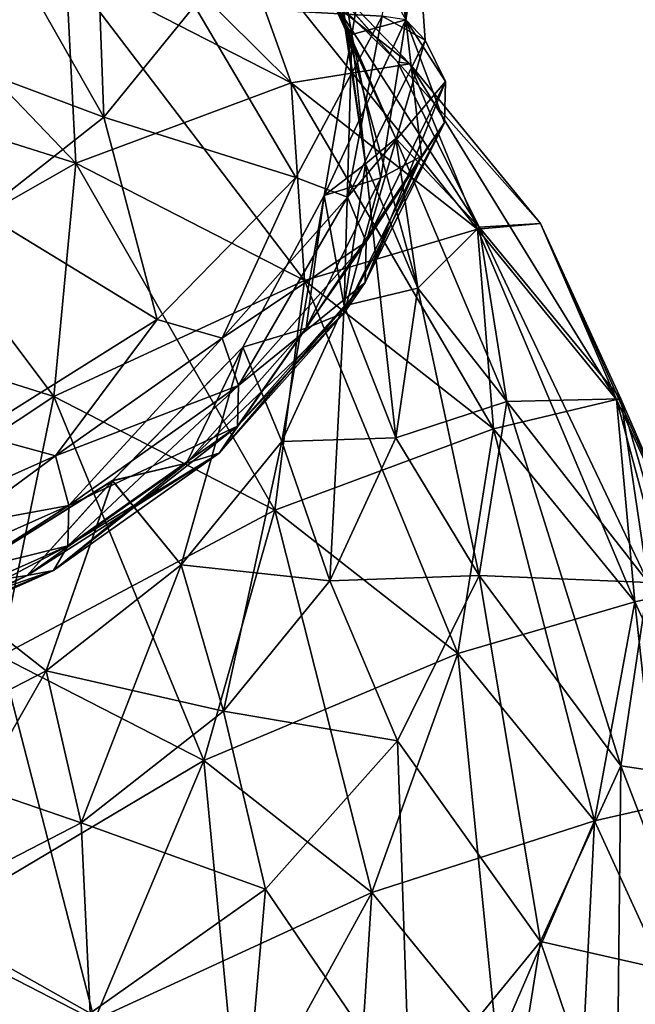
# Model space of a CAD drawing. Header units: millimetres. Extents: x -139 to 139, y -32 to 1264.
# Tile 94 of 256: x 128.55 to 131.45, y -20.49 to -15.84. Entities that reach past the tile are written whole.
import ezdxf

# ---------------------------------------------------------------- set-up
doc = ezdxf.new("R2010")
doc.units = ezdxf.units.MM
doc.header["$LTSCALE"] = 26.699852
for name, color, linetype in [('103', 7, 'CONTINUOUS'), ('104', 7, 'CONTINUOUS'), ('105', 7, 'CONTINUOUS'), ('106', 7, 'CONTINUOUS'), ('109', 7, 'CONTINUOUS'), ('110', 7, 'CONTINUOUS'), ('111', 7, 'CONTINUOUS'), ('67', 7, 'CONTINUOUS'), ('69', 7, 'CONTINUOUS'), ('70', 7, 'CONTINUOUS'), ('71', 7, 'CONTINUOUS'), ('72', 7, 'CONTINUOUS'), ('75', 7, 'CONTINUOUS'), ('76', 7, 'CONTINUOUS')]:
    doc.layers.add(name, color=color, linetype=linetype)

msp = doc.modelspace()

# ---------------------------------------------------------------- linework, layer by layer
at = {"layer": '103', "color": 7, "linetype": 'CONTINUOUS', "true_color": 0xa2afbf}
for points in [[(130.845, -17.6454, 17.6454), (131.3827, -19.3646, 17.6339), (130.7141, -18.4668, 16.8241), (130.845, -17.6454, 17.6454)], [(131.5113, -18.4992, 18.4992), (131.3827, -19.3646, 17.6339), (130.845, -17.6454, 17.6454), (131.5113, -18.4992, 18.4992)], [(130.7141, -18.4668, 16.8241), (131.0024, -20.1922, 16.8063), (130.3281, -19.2469, 16.0439), (130.7141, -18.4668, 16.8241)], [(131.3827, -19.3646, 17.6339), (131.0024, -20.1922, 16.8063), (130.7141, -18.4668, 16.8241), (131.3827, -19.3646, 17.6339)], [(131.5113, -18.4992, 18.4992), (131.7676, -20.3663, 18.5199), (131.3827, -19.3646, 17.6339), (131.5113, -18.4992, 18.4992)], [(130.3281, -19.2469, 16.0439), (130.3872, -20.9458, 16.0527), (129.7062, -19.9468, 15.3441), (130.3281, -19.2469, 16.0439)], [(131.0024, -20.1922, 16.8063), (130.3872, -20.9458, 16.0527), (130.3281, -19.2469, 16.0439), (131.0024, -20.1922, 16.8063)], [(131.3827, -19.3646, 17.6339), (131.3619, -21.2492, 17.637), (131.0024, -20.1922, 16.8063), (131.3827, -19.3646, 17.6339)], [(131.7676, -20.3663, 18.5199), (131.3619, -21.2492, 17.637), (131.3827, -19.3646, 17.6339), (131.7676, -20.3663, 18.5199)], [(129.7062, -19.9468, 15.3441), (129.5637, -21.5924, 15.4061), (128.8796, -20.5312, 14.7596), (129.7062, -19.9468, 15.3441)], [(130.3872, -20.9458, 16.0527), (129.5637, -21.5924, 15.4061), (129.7062, -19.9468, 15.3441), (130.3872, -20.9458, 16.0527)], [(131.0024, -20.1922, 16.8063), (130.7055, -22.0532, 16.833), (130.3872, -20.9458, 16.0527), (131.0024, -20.1922, 16.8063)], [(131.3619, -21.2492, 17.637), (130.7055, -22.0532, 16.833), (131.0024, -20.1922, 16.8063), (131.3619, -21.2492, 17.637)], [(131.7676, -20.3663, 18.5199), (131.4485, -22.2582, 18.5914), (131.3619, -21.2492, 17.637), (131.7676, -20.3663, 18.5199)], [(131.8603, -21.362, 19.4877), (131.4485, -22.2582, 18.5914), (131.7676, -20.3663, 18.5199), (131.8603, -21.362, 19.4877)]]:
    msp.add_3dface(points, dxfattribs=at)
at = {"layer": '104', "color": 7, "linetype": 'CONTINUOUS', "true_color": 0xa2afbf}
for points in [[(130.1136, -15.9147, 15.9147), (130.0778, -17.1939, 15.8554), (129.9832, -16.6741, 15.1553), (130.1136, -15.9147, 15.9147)], [(130.1773, -16.5247, 16.5247), (130.0778, -17.1939, 15.8554), (130.1136, -15.9147, 15.9147), (130.1773, -16.5247, 16.5247)], [(130.1773, -16.5247, 16.5247), (130.3204, -17.817, 16.4056), (130.0778, -17.1939, 15.8554), (130.1773, -16.5247, 16.5247)], [(130.4253, -17.1113, 17.1113), (130.3204, -17.817, 16.4056), (130.1773, -16.5247, 16.5247), (130.4253, -17.1113, 17.1113)], [(129.9832, -16.6741, 15.1553), (129.7837, -17.8339, 15.2154), (129.5996, -17.3895, 14.4399), (129.9832, -16.6741, 15.1553)], [(130.0778, -17.1939, 15.8554), (129.7837, -17.8339, 15.2154), (129.9832, -16.6741, 15.1553), (130.0778, -17.1939, 15.8554)], [(130.4253, -17.1113, 17.1113), (130.7141, -18.4668, 16.8241), (130.3204, -17.817, 16.4056), (130.4253, -17.1113, 17.1113)], [(130.845, -17.6454, 17.6454), (130.7141, -18.4668, 16.8241), (130.4253, -17.1113, 17.1113), (130.845, -17.6454, 17.6454)], [(130.0778, -17.1939, 15.8554), (130.0103, -18.4919, 15.7307), (129.7837, -17.8339, 15.2154), (130.0778, -17.1939, 15.8554)], [(130.3204, -17.817, 16.4056), (130.0103, -18.4919, 15.7307), (130.0778, -17.1939, 15.8554), (130.3204, -17.817, 16.4056)], [(129.5996, -17.3895, 14.4399), (129.3079, -18.4167, 14.6326), (128.985, -18.0192, 13.8102), (129.5996, -17.3895, 14.4399)], [(129.7837, -17.8339, 15.2154), (129.3079, -18.4167, 14.6326), (129.5996, -17.3895, 14.4399), (129.7837, -17.8339, 15.2154)], [(130.3204, -17.817, 16.4056), (130.7141, -18.4668, 16.8241), (130.0103, -18.4919, 15.7307), (130.3204, -17.817, 16.4056)], [(129.7837, -17.8339, 15.2154), (129.5085, -19.1064, 15.1162), (129.3079, -18.4167, 14.6326), (129.7837, -17.8339, 15.2154)], [(130.0103, -18.4919, 15.7307), (129.5085, -19.1064, 15.1162), (129.7837, -17.8339, 15.2154), (130.0103, -18.4919, 15.7307)], [(128.985, -18.0192, 13.8102), (128.6711, -18.9168, 14.1325), (128.175, -18.5266, 13.3027), (128.985, -18.0192, 13.8102)], [(129.3079, -18.4167, 14.6326), (128.6711, -18.9168, 14.1325), (128.985, -18.0192, 13.8102), (129.3079, -18.4167, 14.6326)], [(129.3079, -18.4167, 14.6326), (128.837, -19.6338, 14.5888), (128.6711, -18.9168, 14.1325), (129.3079, -18.4167, 14.6326)], [(129.5085, -19.1064, 15.1162), (128.837, -19.6338, 14.5888), (129.3079, -18.4167, 14.6326), (129.5085, -19.1064, 15.1162)], [(130.7141, -18.4668, 16.8241), (130.3281, -19.2469, 16.0439), (130.0103, -18.4919, 15.7307), (130.7141, -18.4668, 16.8241)], [(128.6711, -18.9168, 14.1325), (127.9011, -19.3124, 13.737), (128.175, -18.5266, 13.3027), (128.6711, -18.9168, 14.1325)], [(130.0103, -18.4919, 15.7307), (130.3281, -19.2469, 16.0439), (129.5085, -19.1064, 15.1162), (130.0103, -18.4919, 15.7307)], [(128.6711, -18.9168, 14.1325), (128.0251, -20.0509, 14.1717), (127.9011, -19.3124, 13.737), (128.6711, -18.9168, 14.1325)], [(128.837, -19.6338, 14.5888), (128.0251, -20.0509, 14.1717), (128.6711, -18.9168, 14.1325), (128.837, -19.6338, 14.5888)], [(129.5085, -19.1064, 15.1162), (129.7062, -19.9468, 15.3441), (128.837, -19.6338, 14.5888), (129.5085, -19.1064, 15.1162)], [(130.3281, -19.2469, 16.0439), (129.7062, -19.9468, 15.3441), (129.5085, -19.1064, 15.1162), (130.3281, -19.2469, 16.0439)], [(128.837, -19.6338, 14.5888), (128.8796, -20.5312, 14.7596), (128.0251, -20.0509, 14.1717), (128.837, -19.6338, 14.5888)], [(129.7062, -19.9468, 15.3441), (128.8796, -20.5312, 14.7596), (128.837, -19.6338, 14.5888), (129.7062, -19.9468, 15.3441)], [(128.8796, -20.5312, 14.7596), (127.8899, -20.971, 14.3199), (128.0251, -20.0509, 14.1717), (128.8796, -20.5312, 14.7596)]]:
    msp.add_3dface(points, dxfattribs=at)
at = {"layer": '105', "color": 7, "linetype": 'CONTINUOUS', "true_color": 0xa2afbf}
for points in [[(130.395, -15.0218, 15.0218), (130.4589, -15.9409, 14.3806), (130.2564, -15.829, 14.2146), (130.395, -15.0218, 15.0218)], [(130.3684, -15.8449, 15.8449), (130.4589, -15.9409, 14.3806), (130.395, -15.0218, 15.0218), (130.3684, -15.8449, 15.8449)], [(130.2564, -15.829, 14.2146), (130.0922, -16.682, 13.6396), (129.8486, -16.5892, 13.4543), (130.2564, -15.829, 14.2146)], [(130.4589, -15.9409, 14.3806), (130.0922, -16.682, 13.6396), (130.2564, -15.829, 14.2146), (130.4589, -15.9409, 14.3806)], [(130.1136, -15.9147, 15.9147), (129.9832, -16.6741, 15.1553), (130.3684, -15.8449, 15.8449), (130.1136, -15.9147, 15.9147)], [(129.9832, -16.6741, 15.1553), (130.2495, -16.5913, 15.0986), (130.3684, -15.8449, 15.8449), (129.9832, -16.6741, 15.1553)], [(130.4423, -16.4888, 14.9339), (130.3684, -15.8449, 15.8449), (130.2495, -16.5913, 15.0986), (130.4423, -16.4888, 14.9339)], [(130.4589, -15.9409, 14.3806), (130.3684, -15.8449, 15.8449), (130.5557, -16.1368, 14.5452), (130.4589, -15.9409, 14.3806)], [(130.5557, -16.1368, 14.5452), (130.3684, -15.8449, 15.8449), (130.5499, -16.3292, 14.7395), (130.5557, -16.1368, 14.5452)], [(130.5499, -16.3292, 14.7395), (130.3684, -15.8449, 15.8449), (130.4423, -16.4888, 14.9339), (130.5499, -16.3292, 14.7395)], [(130.0922, -16.682, 13.6396), (130.4589, -15.9409, 14.3806), (130.1817, -16.8927, 13.7894), (130.0922, -16.682, 13.6396)], [(130.1817, -16.8927, 13.7894), (130.4589, -15.9409, 14.3806), (130.5557, -16.1368, 14.5452), (130.1817, -16.8927, 13.7894)], [(130.1817, -16.8927, 13.7894), (130.5557, -16.1368, 14.5452), (130.1763, -17.0842, 13.9846), (130.1817, -16.8927, 13.7894)], [(130.1763, -17.0842, 13.9846), (130.5557, -16.1368, 14.5452), (130.5499, -16.3292, 14.7395), (130.1763, -17.0842, 13.9846)], [(130.1763, -17.0842, 13.9846), (130.5499, -16.3292, 14.7395), (130.0769, -17.2273, 14.1954), (130.1763, -17.0842, 13.9846)], [(130.0769, -17.2273, 14.1954), (130.5499, -16.3292, 14.7395), (130.4423, -16.4888, 14.9339), (130.0769, -17.2273, 14.1954)], [(130.0769, -17.2273, 14.1954), (130.4423, -16.4888, 14.9339), (129.8987, -17.3002, 14.3896), (130.0769, -17.2273, 14.1954)], [(129.8987, -17.3002, 14.3896), (130.4423, -16.4888, 14.9339), (130.2495, -16.5913, 15.0986), (129.8987, -17.3002, 14.3896)], [(129.8486, -16.5892, 13.4543), (129.5015, -17.3467, 12.9748), (129.1954, -17.2584, 12.7851), (129.8486, -16.5892, 13.4543)], [(130.0922, -16.682, 13.6396), (129.5015, -17.3467, 12.9748), (129.8486, -16.5892, 13.4543), (130.0922, -16.682, 13.6396)], [(129.9832, -16.6741, 15.1553), (129.8987, -17.3002, 14.3896), (130.2495, -16.5913, 15.0986), (129.9832, -16.6741, 15.1553)], [(129.5015, -17.3467, 12.9748), (130.0922, -16.682, 13.6396), (129.5791, -17.5707, 13.1113), (129.5015, -17.3467, 12.9748)], [(129.5791, -17.5707, 13.1113), (130.0922, -16.682, 13.6396), (130.1817, -16.8927, 13.7894), (129.5791, -17.5707, 13.1113)], [(129.9832, -16.6741, 15.1553), (129.5996, -17.3895, 14.4399), (129.8987, -17.3002, 14.3896), (129.9832, -16.6741, 15.1553)], [(129.5791, -17.5707, 13.1113), (130.1817, -16.8927, 13.7894), (129.5744, -17.7615, 13.3073), (129.5791, -17.5707, 13.1113)], [(129.5744, -17.7615, 13.3073), (130.1817, -16.8927, 13.7894), (130.1763, -17.0842, 13.9846), (129.5744, -17.7615, 13.3073)], [(129.5744, -17.7615, 13.3073), (130.1763, -17.0842, 13.9846), (129.4882, -17.8898, 13.5329), (129.5744, -17.7615, 13.3073)], [(129.4882, -17.8898, 13.5329), (130.1763, -17.0842, 13.9846), (130.0769, -17.2273, 14.1954), (129.4882, -17.8898, 13.5329)], [(129.4882, -17.8898, 13.5329), (130.0769, -17.2273, 14.1954), (129.3335, -17.9362, 13.7537), (129.4882, -17.8898, 13.5329)], [(129.3335, -17.9362, 13.7537), (130.0769, -17.2273, 14.1954), (129.8987, -17.3002, 14.3896), (129.3335, -17.9362, 13.7537)], [(129.1954, -17.2584, 12.7851), (128.7164, -17.9019, 12.4197), (128.3347, -17.7976, 12.2459), (129.1954, -17.2584, 12.7851)], [(129.5015, -17.3467, 12.9748), (128.7164, -17.9019, 12.4197), (129.1954, -17.2584, 12.7851), (129.5015, -17.3467, 12.9748)], [(129.5996, -17.3895, 14.4399), (129.3335, -17.9362, 13.7537), (129.8987, -17.3002, 14.3896), (129.5996, -17.3895, 14.4399)], [(128.7164, -17.9019, 12.4197), (129.5015, -17.3467, 12.9748), (128.7783, -18.137, 12.545), (128.7164, -17.9019, 12.4197)], [(128.7783, -18.137, 12.545), (129.5015, -17.3467, 12.9748), (129.5791, -17.5707, 13.1113), (128.7783, -18.137, 12.545)], [(129.5996, -17.3895, 14.4399), (128.985, -18.0192, 13.8102), (129.3335, -17.9362, 13.7537), (129.5996, -17.3895, 14.4399)], [(128.7783, -18.137, 12.545), (129.5791, -17.5707, 13.1113), (128.7746, -18.327, 12.7417), (128.7783, -18.137, 12.545)], [(128.7746, -18.327, 12.7417), (129.5791, -17.5707, 13.1113), (129.5744, -17.7615, 13.3073), (128.7746, -18.327, 12.7417)], [(128.7746, -18.327, 12.7417), (129.5744, -17.7615, 13.3073), (128.7058, -18.443, 12.9797), (128.7746, -18.327, 12.7417)], [(128.7058, -18.443, 12.9797), (129.5744, -17.7615, 13.3073), (129.4882, -17.8898, 13.5329), (128.7058, -18.443, 12.9797)], [(128.7164, -17.9019, 12.4197), (127.7763, -18.3196, 12.002), (128.3347, -17.7976, 12.2459), (128.7164, -17.9019, 12.4197)], [(127.7763, -18.3196, 12.002), (128.7164, -17.9019, 12.4197), (127.8194, -18.5631, 12.119), (127.7763, -18.3196, 12.002)], [(127.8194, -18.5631, 12.119), (128.7164, -17.9019, 12.4197), (128.7783, -18.137, 12.545), (127.8194, -18.5631, 12.119)], [(128.7058, -18.443, 12.9797), (129.4882, -17.8898, 13.5329), (128.5825, -18.4673, 13.2226), (128.7058, -18.443, 12.9797)], [(128.5825, -18.4673, 13.2226), (129.4882, -17.8898, 13.5329), (129.3335, -17.9362, 13.7537), (128.5825, -18.4673, 13.2226)], [(128.985, -18.0192, 13.8102), (128.5825, -18.4673, 13.2226), (129.3335, -17.9362, 13.7537), (128.985, -18.0192, 13.8102)], [(128.985, -18.0192, 13.8102), (128.175, -18.5266, 13.3027), (128.5825, -18.4673, 13.2226), (128.985, -18.0192, 13.8102)], [(127.8194, -18.5631, 12.119), (128.7783, -18.137, 12.545), (127.8168, -18.7526, 12.3161), (127.8194, -18.5631, 12.119)], [(127.8168, -18.7526, 12.3161), (128.7783, -18.137, 12.545), (128.7746, -18.327, 12.7417), (127.8168, -18.7526, 12.3161)], [(127.8168, -18.7526, 12.3161), (128.7746, -18.327, 12.7417), (127.7689, -18.8593, 12.5634), (127.8168, -18.7526, 12.3161)], [(127.7689, -18.8593, 12.5634), (128.7746, -18.327, 12.7417), (128.7058, -18.443, 12.9797), (127.7689, -18.8593, 12.5634)], [(127.7689, -18.8593, 12.5634), (128.7058, -18.443, 12.9797), (127.6831, -18.8669, 12.823), (127.7689, -18.8593, 12.5634)], [(127.6831, -18.8669, 12.823), (128.7058, -18.443, 12.9797), (128.5825, -18.4673, 13.2226), (127.6831, -18.8669, 12.823)], [(128.175, -18.5266, 13.3027), (127.6831, -18.8669, 12.823), (128.5825, -18.4673, 13.2226), (128.175, -18.5266, 13.3027)]]:
    msp.add_3dface(points, dxfattribs=at)
at = {"layer": '106', "color": 7, "linetype": 'CONTINUOUS', "true_color": 0xa2afbf}
for points in [[(128.9003, -15.108, 13.0456), (128.9432, -16.3051, 12.8958), (128.5256, -15.567, 12.5867), (128.9003, -15.108, 13.0456)], [(129.3719, -15.7801, 13.4208), (128.9432, -16.3051, 12.8958), (128.9003, -15.108, 13.0456), (129.3719, -15.7801, 13.4208)], [(128.9432, -16.3051, 12.8958), (128.3694, -16.7557, 12.4452), (128.5256, -15.567, 12.5867), (128.9432, -16.3051, 12.8958)], [(129.3719, -15.7801, 13.4208), (129.8486, -16.5892, 13.4543), (128.9432, -16.3051, 12.8958), (129.3719, -15.7801, 13.4208)], [(130.2564, -15.829, 14.2146), (129.8486, -16.5892, 13.4543), (129.3719, -15.7801, 13.4208), (130.2564, -15.829, 14.2146)], [(128.9432, -16.3051, 12.8958), (129.1954, -17.2584, 12.7851), (128.3694, -16.7557, 12.4452), (128.9432, -16.3051, 12.8958)], [(129.8486, -16.5892, 13.4543), (129.1954, -17.2584, 12.7851), (128.9432, -16.3051, 12.8958), (129.8486, -16.5892, 13.4543)], [(129.1954, -17.2584, 12.7851), (128.3347, -17.7976, 12.2459), (128.3694, -16.7557, 12.4452), (129.1954, -17.2584, 12.7851)]]:
    msp.add_3dface(points, dxfattribs=at)
at = {"layer": '109', "color": 7, "linetype": 'CONTINUOUS', "true_color": 0xa2afbf}
for points in [[(128.7649, -15.5975, 23.2887), (129.827, -16.1431, 22.743), (128.5682, -14.8946, 22.1039), (128.7649, -15.5975, 23.2887)], [(128.5682, -14.8946, 22.1039), (129.827, -16.1431, 22.743), (129.5637, -15.4061, 21.5924), (128.5682, -14.8946, 22.1039)], [(127.5949, -16.1379, 24.7117), (128.8123, -16.5212, 24.3284), (127.5656, -15.2199, 23.6663), (127.5949, -16.1379, 24.7117)], [(127.5656, -15.2199, 23.6663), (128.8123, -16.5212, 24.3284), (128.7649, -15.5975, 23.2887), (127.5656, -15.2199, 23.6663)], [(129.5637, -15.4061, 21.5924), (130.3872, -16.0527, 20.9458), (129.7062, -15.3441, 19.9468), (129.5637, -15.4061, 21.5924)], [(129.7062, -15.3441, 19.9468), (130.3872, -16.0527, 20.9458), (130.3281, -16.0439, 19.2469), (129.7062, -15.3441, 19.9468)], [(129.827, -16.1431, 22.743), (130.7055, -16.833, 22.0532), (129.5637, -15.4061, 21.5924), (129.827, -16.1431, 22.743)], [(129.5637, -15.4061, 21.5924), (130.7055, -16.833, 22.0532), (130.3872, -16.0527, 20.9458), (129.5637, -15.4061, 21.5924)], [(128.8123, -16.5212, 24.3284), (129.8904, -17.0751, 23.7746), (128.7649, -15.5975, 23.2887), (128.8123, -16.5212, 24.3284)], [(128.7649, -15.5975, 23.2887), (129.8904, -17.0751, 23.7746), (129.827, -16.1431, 22.743), (128.7649, -15.5975, 23.2887)], [(130.3872, -16.0527, 20.9458), (131.0024, -16.8063, 20.1922), (130.3281, -16.0439, 19.2469), (130.3872, -16.0527, 20.9458)], [(130.3281, -16.0439, 19.2469), (131.0024, -16.8063, 20.1922), (130.7141, -16.8241, 18.4668), (130.3281, -16.0439, 19.2469)], [(130.7055, -16.833, 22.0532), (131.3619, -17.637, 21.2492), (130.3872, -16.0527, 20.9458), (130.7055, -16.833, 22.0532)], [(130.3872, -16.0527, 20.9458), (131.3619, -17.637, 21.2492), (131.0024, -16.8063, 20.1922), (130.3872, -16.0527, 20.9458)], [(127.5304, -17.251, 25.5444), (128.708, -17.6218, 25.1736), (127.5949, -16.1379, 24.7117), (127.5304, -17.251, 25.5444)], [(127.5949, -16.1379, 24.7117), (128.708, -17.6218, 25.1736), (128.8123, -16.5212, 24.3284), (127.5949, -16.1379, 24.7117)], [(129.8904, -17.0751, 23.7746), (130.7822, -17.7754, 23.0743), (129.827, -16.1431, 22.743), (129.8904, -17.0751, 23.7746)], [(129.827, -16.1431, 22.743), (130.7822, -17.7754, 23.0743), (130.7055, -16.833, 22.0532), (129.827, -16.1431, 22.743)], [(128.708, -17.6218, 25.1736), (129.7509, -18.1576, 24.6379), (128.8123, -16.5212, 24.3284), (128.708, -17.6218, 25.1736)], [(128.8123, -16.5212, 24.3284), (129.7509, -18.1576, 24.6379), (129.8904, -17.0751, 23.7746), (128.8123, -16.5212, 24.3284)], [(131.0024, -16.8063, 20.1922), (131.3827, -17.6339, 19.3646), (130.7141, -16.8241, 18.4668), (131.0024, -16.8063, 20.1922)], [(131.3619, -17.637, 21.2492), (131.7676, -18.5199, 20.3663), (131.0024, -16.8063, 20.1922), (131.3619, -17.637, 21.2492)], [(131.0024, -16.8063, 20.1922), (131.7676, -18.5199, 20.3663), (131.3827, -17.6339, 19.3646), (131.0024, -16.8063, 20.1922)], [(130.7822, -17.7754, 23.0743), (131.4485, -18.5914, 22.2582), (130.7055, -16.833, 22.0532), (130.7822, -17.7754, 23.0743)], [(130.7055, -16.833, 22.0532), (131.4485, -18.5914, 22.2582), (131.3619, -17.637, 21.2492), (130.7055, -16.833, 22.0532)], [(131.5113, -18.4992, 18.4992), (130.845, -17.6454, 17.6454), (130.7141, -16.8241, 18.4668), (131.5113, -18.4992, 18.4992)], [(131.3827, -17.6339, 19.3646), (131.5113, -18.4992, 18.4992), (130.7141, -16.8241, 18.4668), (131.3827, -17.6339, 19.3646)], [(129.7509, -18.1576, 24.6379), (130.6135, -18.8349, 23.9605), (129.8904, -17.0751, 23.7746), (129.7509, -18.1576, 24.6379)], [(129.8904, -17.0751, 23.7746), (130.6135, -18.8349, 23.9605), (130.7822, -17.7754, 23.0743), (129.8904, -17.0751, 23.7746)], [(127.5304, -17.251, 25.5444), (128.4571, -18.8469, 25.7841), (128.708, -17.6218, 25.1736), (127.5304, -17.251, 25.5444)], [(128.4571, -18.8469, 25.7841), (129.4151, -19.3391, 25.2919), (128.708, -17.6218, 25.1736), (128.4571, -18.8469, 25.7841)], [(128.708, -17.6218, 25.1736), (129.4151, -19.3391, 25.2919), (129.7509, -18.1576, 24.6379), (128.708, -17.6218, 25.1736)], [(131.4485, -18.5914, 22.2582), (131.8603, -19.4877, 21.362), (131.3619, -17.637, 21.2492), (131.4485, -18.5914, 22.2582)], [(131.3619, -17.637, 21.2492), (131.8603, -19.4877, 21.362), (131.7676, -18.5199, 20.3663), (131.3619, -17.637, 21.2492)], [(131.9049, -19.4431, 19.4431), (131.5113, -18.4992, 18.4992), (131.3827, -17.6339, 19.3646), (131.9049, -19.4431, 19.4431)], [(131.7676, -18.5199, 20.3663), (131.9049, -19.4431, 19.4431), (131.3827, -17.6339, 19.3646), (131.7676, -18.5199, 20.3663)], [(130.6135, -18.8349, 23.9605), (131.258, -19.6243, 23.1711), (130.7822, -17.7754, 23.0743), (130.6135, -18.8349, 23.9605)], [(130.7822, -17.7754, 23.0743), (131.258, -19.6243, 23.1711), (131.4485, -18.5914, 22.2582), (130.7822, -17.7754, 23.0743)], [(129.4151, -19.3391, 25.2919), (130.2074, -19.9613, 24.6697), (129.7509, -18.1576, 24.6379), (129.4151, -19.3391, 25.2919)], [(129.7509, -18.1576, 24.6379), (130.2074, -19.9613, 24.6697), (130.6135, -18.8349, 23.9605), (129.7509, -18.1576, 24.6379)], [(131.258, -19.6243, 23.1711), (131.6563, -20.4912, 22.3042), (131.4485, -18.5914, 22.2582), (131.258, -19.6243, 23.1711)], [(131.4485, -18.5914, 22.2582), (131.6563, -20.4912, 22.3042), (131.8603, -19.4877, 21.362), (131.4485, -18.5914, 22.2582)], [(128.0714, -20.1383, 26.1307), (128.8989, -20.5634, 25.7056), (128.4571, -18.8469, 25.7841), (128.0714, -20.1383, 26.1307)], [(128.4571, -18.8469, 25.7841), (128.8989, -20.5634, 25.7056), (129.4151, -19.3391, 25.2919), (128.4571, -18.8469, 25.7841)], [(130.2074, -19.9613, 24.6697), (130.7995, -20.6864, 23.9446), (130.6135, -18.8349, 23.9605), (130.2074, -19.9613, 24.6697)], [(130.6135, -18.8349, 23.9605), (130.7995, -20.6864, 23.9446), (131.258, -19.6243, 23.1711), (130.6135, -18.8349, 23.9605)], [(128.8989, -20.5634, 25.7056), (129.5834, -21.1009, 25.1681), (129.4151, -19.3391, 25.2919), (128.8989, -20.5634, 25.7056)], [(129.4151, -19.3391, 25.2919), (129.5834, -21.1009, 25.1681), (130.2074, -19.9613, 24.6697), (129.4151, -19.3391, 25.2919)], [(130.7995, -20.6864, 23.9446), (131.1654, -21.4828, 23.1482), (131.258, -19.6243, 23.1711), (130.7995, -20.6864, 23.9446)], [(131.258, -19.6243, 23.1711), (131.1654, -21.4828, 23.1482), (131.6563, -20.4912, 22.3042), (131.258, -19.6243, 23.1711)], [(129.5834, -21.1009, 25.1681), (130.0948, -21.7273, 24.5417), (130.2074, -19.9613, 24.6697), (129.5834, -21.1009, 25.1681)], [(130.2074, -19.9613, 24.6697), (130.0948, -21.7273, 24.5417), (130.7995, -20.6864, 23.9446), (130.2074, -19.9613, 24.6697)], [(128.0714, -20.1383, 26.1307), (128.227, -21.7723, 25.8592), (128.8989, -20.5634, 25.7056), (128.0714, -20.1383, 26.1307)]]:
    msp.add_3dface(points, dxfattribs=at)
at = {"layer": '110', "color": 7, "linetype": 'CONTINUOUS', "true_color": 0xa2afbf}
for points in [[(129.7062, -15.3441, 19.9468), (130.3281, -16.0439, 19.2469), (129.5085, -15.1162, 19.1064), (129.7062, -15.3441, 19.9468)], [(130.3281, -16.0439, 19.2469), (130.0103, -15.7307, 18.4919), (129.5085, -15.1162, 19.1064), (130.3281, -16.0439, 19.2469)], [(130.0778, -15.8554, 17.1939), (129.9832, -15.1551, 16.6742), (129.7837, -15.2154, 17.8339), (130.0778, -15.8554, 17.1939)], [(130.1773, -16.5247, 16.5247), (130.1136, -15.9147, 15.9147), (129.9832, -15.1551, 16.6742), (130.1773, -16.5247, 16.5247)], [(130.1773, -16.5247, 16.5247), (129.9832, -15.1551, 16.6742), (130.0778, -15.8554, 17.1939), (130.1773, -16.5247, 16.5247)], [(130.0778, -15.8554, 17.1939), (129.7837, -15.2154, 17.8339), (130.3204, -16.4056, 17.817), (130.0778, -15.8554, 17.1939)], [(130.3204, -16.4056, 17.817), (129.7837, -15.2154, 17.8339), (130.0103, -15.7307, 18.4919), (130.3204, -16.4056, 17.817)], [(130.3281, -16.0439, 19.2469), (130.7141, -16.8241, 18.4668), (130.0103, -15.7307, 18.4919), (130.3281, -16.0439, 19.2469)], [(130.7141, -16.8241, 18.4668), (130.3204, -16.4056, 17.817), (130.0103, -15.7307, 18.4919), (130.7141, -16.8241, 18.4668)], [(130.4253, -17.1113, 17.1113), (130.1773, -16.5247, 16.5247), (130.0778, -15.8554, 17.1939), (130.4253, -17.1113, 17.1113)], [(130.4253, -17.1113, 17.1113), (130.0778, -15.8554, 17.1939), (130.3204, -16.4056, 17.817), (130.4253, -17.1113, 17.1113)], [(130.845, -17.6454, 17.6454), (130.4253, -17.1113, 17.1113), (130.3204, -16.4056, 17.817), (130.845, -17.6454, 17.6454)], [(130.7141, -16.8241, 18.4668), (130.845, -17.6454, 17.6454), (130.3204, -16.4056, 17.817), (130.7141, -16.8241, 18.4668)]]:
    msp.add_3dface(points, dxfattribs=at)
at = {"layer": '111', "color": 7, "linetype": 'CONTINUOUS', "true_color": 0xa2afbf}
for points in [[(130.3684, -15.8449, 15.8449), (130.395, -15.0218, 15.0218), (130.2564, -14.2146, 15.829), (130.3684, -15.8449, 15.8449)], [(130.4589, -14.3806, 15.9409), (130.3684, -15.8449, 15.8449), (130.2564, -14.2146, 15.829), (130.4589, -14.3806, 15.9409)], [(130.5557, -14.5452, 16.1368), (130.3684, -15.8449, 15.8449), (130.4589, -14.3806, 15.9409), (130.5557, -14.5452, 16.1368)], [(130.5499, -14.7395, 16.3292), (130.3684, -15.8449, 15.8449), (130.5557, -14.5452, 16.1368), (130.5499, -14.7395, 16.3292)], [(130.4423, -14.9339, 16.4888), (130.3684, -15.8449, 15.8449), (130.5499, -14.7395, 16.3292), (130.4423, -14.9339, 16.4888)], [(130.2495, -15.0986, 16.5913), (130.3684, -15.8449, 15.8449), (130.4423, -14.9339, 16.4888), (130.2495, -15.0986, 16.5913)], [(129.9832, -15.1551, 16.6742), (130.1136, -15.9147, 15.9147), (130.2495, -15.0986, 16.5913), (129.9832, -15.1551, 16.6742)], [(130.1136, -15.9147, 15.9147), (130.3684, -15.8449, 15.8449), (130.2495, -15.0986, 16.5913), (130.1136, -15.9147, 15.9147)]]:
    msp.add_3dface(points, dxfattribs=at)
at = {"layer": '67', "color": 7, "linetype": 'CONTINUOUS', "true_color": 0xa2afbf}
msp.add_3dface([(129.9832, -15.1553, -16.6741), (130.3684, -15.8449, -15.8449), (130.1136, -15.9147, -15.9147), (129.9832, -15.1553, -16.6741)], dxfattribs=at)
at = {"layer": '69', "color": 7, "linetype": 'CONTINUOUS', "true_color": 0xa2afbf}
for points in [[(129.8486, -16.5892, -13.4543), (130.0922, -16.682, -13.6396), (130.2564, -15.829, -14.2146), (129.8486, -16.5892, -13.4543)], [(130.0922, -16.682, -13.6396), (130.4589, -15.9409, -14.3806), (130.2564, -15.829, -14.2146), (130.0922, -16.682, -13.6396)], [(130.4589, -15.9409, -14.3806), (130.3684, -15.8449, -15.8449), (130.2564, -15.829, -14.2146), (130.4589, -15.9409, -14.3806)], [(130.1136, -15.9147, -15.9147), (130.3684, -15.8449, -15.8449), (130.2495, -16.5913, -15.0986), (130.1136, -15.9147, -15.9147)], [(130.2495, -16.5913, -15.0986), (130.3684, -15.8449, -15.8449), (130.4423, -16.4888, -14.9339), (130.2495, -16.5913, -15.0986)], [(130.5557, -16.1368, -14.5452), (130.3684, -15.8449, -15.8449), (130.4589, -15.9409, -14.3806), (130.5557, -16.1368, -14.5452)], [(130.5499, -16.3292, -14.7395), (130.3684, -15.8449, -15.8449), (130.5557, -16.1368, -14.5452), (130.5499, -16.3292, -14.7395)], [(130.4423, -16.4888, -14.9339), (130.3684, -15.8449, -15.8449), (130.5499, -16.3292, -14.7395), (130.4423, -16.4888, -14.9339)], [(129.9832, -16.6742, -15.1551), (130.1136, -15.9147, -15.9147), (130.2495, -16.5913, -15.0986), (129.9832, -16.6742, -15.1551)], [(130.0922, -16.682, -13.6396), (130.5557, -16.1368, -14.5452), (130.4589, -15.9409, -14.3806), (130.0922, -16.682, -13.6396)], [(130.1817, -16.8927, -13.7894), (130.5557, -16.1368, -14.5452), (130.0922, -16.682, -13.6396), (130.1817, -16.8927, -13.7894)], [(130.1817, -16.8927, -13.7894), (130.5499, -16.3292, -14.7395), (130.5557, -16.1368, -14.5452), (130.1817, -16.8927, -13.7894)], [(130.1763, -17.0842, -13.9846), (130.4423, -16.4888, -14.9339), (130.5499, -16.3292, -14.7395), (130.1763, -17.0842, -13.9846)], [(130.1763, -17.0842, -13.9846), (130.5499, -16.3292, -14.7395), (130.1817, -16.8927, -13.7894), (130.1763, -17.0842, -13.9846)], [(130.0769, -17.2273, -14.1954), (130.2495, -16.5913, -15.0986), (130.4423, -16.4888, -14.9339), (130.0769, -17.2273, -14.1954)], [(130.0769, -17.2273, -14.1954), (130.4423, -16.4888, -14.9339), (130.1763, -17.0842, -13.9846), (130.0769, -17.2273, -14.1954)], [(129.1954, -17.2584, -12.7851), (129.5015, -17.3467, -12.9748), (129.8486, -16.5892, -13.4543), (129.1954, -17.2584, -12.7851)], [(129.5015, -17.3467, -12.9748), (130.0922, -16.682, -13.6396), (129.8486, -16.5892, -13.4543), (129.5015, -17.3467, -12.9748)], [(129.8987, -17.3002, -14.3896), (129.9832, -16.6742, -15.1551), (130.2495, -16.5913, -15.0986), (129.8987, -17.3002, -14.3896)], [(129.8987, -17.3002, -14.3896), (130.2495, -16.5913, -15.0986), (130.0769, -17.2273, -14.1954), (129.8987, -17.3002, -14.3896)], [(129.5015, -17.3467, -12.9748), (130.1817, -16.8927, -13.7894), (130.0922, -16.682, -13.6396), (129.5015, -17.3467, -12.9748)], [(129.5995, -17.3896, -14.4398), (129.9832, -16.6742, -15.1551), (129.8987, -17.3002, -14.3896), (129.5995, -17.3896, -14.4398)], [(129.5791, -17.5707, -13.1113), (130.1817, -16.8927, -13.7894), (129.5015, -17.3467, -12.9748), (129.5791, -17.5707, -13.1113)], [(129.5791, -17.5707, -13.1113), (130.1763, -17.0842, -13.9846), (130.1817, -16.8927, -13.7894), (129.5791, -17.5707, -13.1113)], [(129.5744, -17.7615, -13.3073), (130.0769, -17.2273, -14.1954), (130.1763, -17.0842, -13.9846), (129.5744, -17.7615, -13.3073)], [(129.5744, -17.7615, -13.3073), (130.1763, -17.0842, -13.9846), (129.5791, -17.5707, -13.1113), (129.5744, -17.7615, -13.3073)], [(129.4882, -17.8898, -13.5329), (129.8987, -17.3002, -14.3896), (130.0769, -17.2273, -14.1954), (129.4882, -17.8898, -13.5329)], [(129.4882, -17.8898, -13.5329), (130.0769, -17.2273, -14.1954), (129.5744, -17.7615, -13.3073), (129.4882, -17.8898, -13.5329)], [(128.3347, -17.7976, -12.2459), (128.7164, -17.9019, -12.4197), (129.1954, -17.2584, -12.7851), (128.3347, -17.7976, -12.2459)], [(128.7164, -17.9019, -12.4197), (129.5015, -17.3467, -12.9748), (129.1954, -17.2584, -12.7851), (128.7164, -17.9019, -12.4197)], [(129.3335, -17.9362, -13.7537), (129.5995, -17.3896, -14.4398), (129.8987, -17.3002, -14.3896), (129.3335, -17.9362, -13.7537)], [(129.3335, -17.9362, -13.7537), (129.8987, -17.3002, -14.3896), (129.4882, -17.8898, -13.5329), (129.3335, -17.9362, -13.7537)], [(128.7164, -17.9019, -12.4197), (129.5791, -17.5707, -13.1113), (129.5015, -17.3467, -12.9748), (128.7164, -17.9019, -12.4197)], [(128.9849, -18.0193, -13.8101), (129.5995, -17.3896, -14.4398), (129.3335, -17.9362, -13.7537), (128.9849, -18.0193, -13.8101)], [(128.7783, -18.137, -12.545), (129.5791, -17.5707, -13.1113), (128.7164, -17.9019, -12.4197), (128.7783, -18.137, -12.545)], [(128.7783, -18.137, -12.545), (129.5744, -17.7615, -13.3073), (129.5791, -17.5707, -13.1113), (128.7783, -18.137, -12.545)], [(128.7746, -18.327, -12.7417), (129.4882, -17.8898, -13.5329), (129.5744, -17.7615, -13.3073), (128.7746, -18.327, -12.7417)], [(128.7746, -18.327, -12.7417), (129.5744, -17.7615, -13.3073), (128.7783, -18.137, -12.545), (128.7746, -18.327, -12.7417)], [(127.7763, -18.3196, -12.002), (128.7164, -17.9019, -12.4197), (128.3347, -17.7976, -12.2459), (127.7763, -18.3196, -12.002)], [(127.7763, -18.3196, -12.002), (128.7783, -18.137, -12.545), (128.7164, -17.9019, -12.4197), (127.7763, -18.3196, -12.002)], [(128.7058, -18.443, -12.9797), (129.3335, -17.9362, -13.7537), (129.4882, -17.8898, -13.5329), (128.7058, -18.443, -12.9797)], [(128.7058, -18.443, -12.9797), (129.4882, -17.8898, -13.5329), (128.7746, -18.327, -12.7417), (128.7058, -18.443, -12.9797)], [(128.5825, -18.4673, -13.2226), (128.9849, -18.0193, -13.8101), (129.3335, -17.9362, -13.7537), (128.5825, -18.4673, -13.2226)], [(128.5825, -18.4673, -13.2226), (129.3335, -17.9362, -13.7537), (128.7058, -18.443, -12.9797), (128.5825, -18.4673, -13.2226)], [(128.175, -18.5267, -13.3027), (128.9849, -18.0193, -13.8101), (128.5825, -18.4673, -13.2226), (128.175, -18.5267, -13.3027)], [(127.8194, -18.5631, -12.119), (128.7783, -18.137, -12.545), (127.7763, -18.3196, -12.002), (127.8194, -18.5631, -12.119)], [(127.8194, -18.5631, -12.119), (128.7746, -18.327, -12.7417), (128.7783, -18.137, -12.545), (127.8194, -18.5631, -12.119)], [(127.8168, -18.7526, -12.3161), (128.7058, -18.443, -12.9797), (128.7746, -18.327, -12.7417), (127.8168, -18.7526, -12.3161)], [(127.8168, -18.7526, -12.3161), (128.7746, -18.327, -12.7417), (127.8194, -18.5631, -12.119), (127.8168, -18.7526, -12.3161)], [(127.6831, -18.8669, -12.823), (128.175, -18.5267, -13.3027), (128.5825, -18.4673, -13.2226), (127.6831, -18.8669, -12.823)], [(127.6831, -18.8669, -12.823), (128.5825, -18.4673, -13.2226), (127.7689, -18.8593, -12.5634), (127.6831, -18.8669, -12.823)], [(127.7689, -18.8593, -12.5634), (128.5825, -18.4673, -13.2226), (128.7058, -18.443, -12.9797), (127.7689, -18.8593, -12.5634)], [(127.7689, -18.8593, -12.5634), (128.7058, -18.443, -12.9797), (127.8168, -18.7526, -12.3161), (127.7689, -18.8593, -12.5634)]]:
    msp.add_3dface(points, dxfattribs=at)
at = {"layer": '70', "color": 7, "linetype": 'CONTINUOUS', "true_color": 0xa2afbf}
for points in [[(128.024, -15.9608, -12.1928), (128.9432, -16.3051, -12.8958), (128.5256, -15.567, -12.5867), (128.024, -15.9608, -12.1928)], [(128.9432, -16.3051, -12.8958), (129.3719, -15.7801, -13.4208), (128.5256, -15.567, -12.5867), (128.9432, -16.3051, -12.8958)], [(128.9432, -16.3051, -12.8958), (129.8486, -16.5892, -13.4543), (129.3719, -15.7801, -13.4208), (128.9432, -16.3051, -12.8958)], [(129.8486, -16.5892, -13.4543), (130.2564, -15.829, -14.2146), (129.3719, -15.7801, -13.4208), (129.8486, -16.5892, -13.4543)], [(128.3694, -16.7557, -12.4452), (128.9432, -16.3051, -12.8958), (128.024, -15.9608, -12.1928), (128.3694, -16.7557, -12.4452)], [(128.3694, -16.7557, -12.4452), (129.1954, -17.2584, -12.7851), (128.9432, -16.3051, -12.8958), (128.3694, -16.7557, -12.4452)], [(129.1954, -17.2584, -12.7851), (129.8486, -16.5892, -13.4543), (128.9432, -16.3051, -12.8958), (129.1954, -17.2584, -12.7851)], [(128.3347, -17.7976, -12.2459), (129.1954, -17.2584, -12.7851), (128.3694, -16.7557, -12.4452), (128.3347, -17.7976, -12.2459)]]:
    msp.add_3dface(points, dxfattribs=at)
at = {"layer": '71', "color": 7, "linetype": 'CONTINUOUS', "true_color": 0xa2afbf}
for points in [[(129.5085, -15.1162, -19.1064), (130.0103, -15.7307, -18.4919), (130.3281, -16.0439, -19.2469), (129.5085, -15.1162, -19.1064)], [(129.7062, -15.3441, -19.9468), (129.5085, -15.1162, -19.1064), (130.3281, -16.0439, -19.2469), (129.7062, -15.3441, -19.9468)], [(129.9832, -15.1553, -16.6741), (130.0778, -15.8554, -17.1939), (129.7837, -15.2154, -17.8339), (129.9832, -15.1553, -16.6741)], [(129.9832, -15.1553, -16.6741), (130.1136, -15.9147, -15.9147), (130.0778, -15.8554, -17.1939), (129.9832, -15.1553, -16.6741)], [(130.0778, -15.8554, -17.1939), (130.0103, -15.7307, -18.4919), (129.7837, -15.2154, -17.8339), (130.0778, -15.8554, -17.1939)], [(130.0103, -15.7307, -18.4919), (130.3204, -16.4056, -17.817), (130.7141, -16.8241, -18.4668), (130.0103, -15.7307, -18.4919)], [(130.3204, -16.4056, -17.817), (130.0103, -15.7307, -18.4919), (130.0778, -15.8554, -17.1939), (130.3204, -16.4056, -17.817)], [(130.3281, -16.0439, -19.2469), (130.0103, -15.7307, -18.4919), (130.7141, -16.8241, -18.4668), (130.3281, -16.0439, -19.2469)], [(130.1136, -15.9147, -15.9147), (130.1773, -16.5247, -16.5247), (130.0778, -15.8554, -17.1939), (130.1136, -15.9147, -15.9147)], [(130.1773, -16.5247, -16.5247), (130.3204, -16.4056, -17.817), (130.0778, -15.8554, -17.1939), (130.1773, -16.5247, -16.5247)], [(130.4253, -17.1113, -17.1113), (130.3204, -16.4056, -17.817), (130.1773, -16.5247, -16.5247), (130.4253, -17.1113, -17.1113)], [(130.3204, -16.4056, -17.817), (130.4253, -17.1113, -17.1113), (130.7141, -16.8241, -18.4668), (130.3204, -16.4056, -17.817)], [(130.4253, -17.1113, -17.1113), (130.845, -17.6454, -17.6454), (130.7141, -16.8241, -18.4668), (130.4253, -17.1113, -17.1113)]]:
    msp.add_3dface(points, dxfattribs=at)
at = {"layer": '72', "color": 7, "linetype": 'CONTINUOUS', "true_color": 0xa2afbf}
for points in [[(130.1136, -15.9147, -15.9147), (129.9832, -16.6742, -15.1551), (130.1773, -16.5247, -16.5247), (130.1136, -15.9147, -15.9147)], [(130.1773, -16.5247, -16.5247), (129.9832, -16.6742, -15.1551), (130.0778, -17.1939, -15.8554), (130.1773, -16.5247, -16.5247)], [(130.4253, -17.1113, -17.1113), (130.1773, -16.5247, -16.5247), (130.0778, -17.1939, -15.8554), (130.4253, -17.1113, -17.1113)], [(129.9832, -16.6742, -15.1551), (129.5995, -17.3896, -14.4398), (129.7837, -17.8339, -15.2154), (129.9832, -16.6742, -15.1551)], [(130.0778, -17.1939, -15.8554), (129.9832, -16.6742, -15.1551), (129.7837, -17.8339, -15.2154), (130.0778, -17.1939, -15.8554)], [(130.4253, -17.1113, -17.1113), (130.0778, -17.1939, -15.8554), (130.3204, -17.817, -16.4056), (130.4253, -17.1113, -17.1113)], [(130.845, -17.6454, -17.6454), (130.4253, -17.1113, -17.1113), (130.3204, -17.817, -16.4056), (130.845, -17.6454, -17.6454)], [(130.0778, -17.1939, -15.8554), (129.7837, -17.8339, -15.2154), (130.3204, -17.817, -16.4056), (130.0778, -17.1939, -15.8554)], [(129.5995, -17.3896, -14.4398), (128.9849, -18.0193, -13.8101), (129.3079, -18.4167, -14.6326), (129.5995, -17.3896, -14.4398)], [(129.7837, -17.8339, -15.2154), (129.5995, -17.3896, -14.4398), (129.3079, -18.4167, -14.6326), (129.7837, -17.8339, -15.2154)], [(130.845, -17.6454, -17.6454), (130.3204, -17.817, -16.4056), (130.7141, -18.4668, -16.8241), (130.845, -17.6454, -17.6454)], [(130.3204, -17.817, -16.4056), (129.7837, -17.8339, -15.2154), (130.0103, -18.4919, -15.7307), (130.3204, -17.817, -16.4056)], [(130.3204, -17.817, -16.4056), (130.0103, -18.4919, -15.7307), (130.7141, -18.4668, -16.8241), (130.3204, -17.817, -16.4056)], [(129.7837, -17.8339, -15.2154), (129.3079, -18.4167, -14.6326), (130.0103, -18.4919, -15.7307), (129.7837, -17.8339, -15.2154)], [(128.9849, -18.0193, -13.8101), (128.175, -18.5267, -13.3027), (128.6711, -18.9168, -14.1325), (128.9849, -18.0193, -13.8101)], [(129.3079, -18.4167, -14.6326), (128.9849, -18.0193, -13.8101), (128.6711, -18.9168, -14.1325), (129.3079, -18.4167, -14.6326)], [(129.3079, -18.4167, -14.6326), (128.6711, -18.9168, -14.1325), (129.5085, -19.1064, -15.1162), (129.3079, -18.4167, -14.6326)], [(130.0103, -18.4919, -15.7307), (129.3079, -18.4167, -14.6326), (129.5085, -19.1064, -15.1162), (130.0103, -18.4919, -15.7307)], [(130.7141, -18.4668, -16.8241), (130.0103, -18.4919, -15.7307), (130.3281, -19.2469, -16.0439), (130.7141, -18.4668, -16.8241)], [(128.6711, -18.9168, -14.1325), (128.175, -18.5267, -13.3027), (127.9011, -19.3124, -13.737), (128.6711, -18.9168, -14.1325)], [(130.0103, -18.4919, -15.7307), (129.5085, -19.1064, -15.1162), (130.3281, -19.2469, -16.0439), (130.0103, -18.4919, -15.7307)], [(128.6711, -18.9168, -14.1325), (127.9011, -19.3124, -13.737), (128.837, -19.6338, -14.5888), (128.6711, -18.9168, -14.1325)], [(129.5085, -19.1064, -15.1162), (128.6711, -18.9168, -14.1325), (128.837, -19.6338, -14.5888), (129.5085, -19.1064, -15.1162)], [(129.5085, -19.1064, -15.1162), (128.837, -19.6338, -14.5888), (129.7062, -19.9468, -15.3441), (129.5085, -19.1064, -15.1162)], [(130.3281, -19.2469, -16.0439), (129.5085, -19.1064, -15.1162), (129.7062, -19.9468, -15.3441), (130.3281, -19.2469, -16.0439)], [(128.837, -19.6338, -14.5888), (127.9011, -19.3124, -13.737), (128.0251, -20.0509, -14.1717), (128.837, -19.6338, -14.5888)], [(128.837, -19.6338, -14.5888), (128.0251, -20.0509, -14.1717), (128.8796, -20.5312, -14.7596), (128.837, -19.6338, -14.5888)], [(129.7062, -19.9468, -15.3441), (128.837, -19.6338, -14.5888), (128.8796, -20.5312, -14.7596), (129.7062, -19.9468, -15.3441)], [(128.8796, -20.5312, -14.7596), (128.0251, -20.0509, -14.1717), (127.8899, -20.971, -14.3199), (128.8796, -20.5312, -14.7596)]]:
    msp.add_3dface(points, dxfattribs=at)
at = {"layer": '75', "color": 7, "linetype": 'CONTINUOUS', "true_color": 0xa2afbf}
for points in [[(128.7649, -15.5975, -23.2887), (127.5949, -16.1379, -24.7117), (127.5656, -15.2199, -23.6663), (128.7649, -15.5975, -23.2887)], [(129.7062, -15.3441, -19.9468), (130.3872, -16.0527, -20.9458), (129.5637, -15.4061, -21.5924), (129.7062, -15.3441, -19.9468)], [(129.7062, -15.3441, -19.9468), (130.3281, -16.0439, -19.2469), (130.3872, -16.0527, -20.9458), (129.7062, -15.3441, -19.9468)], [(129.827, -16.1431, -22.743), (128.7649, -15.5975, -23.2887), (129.5637, -15.4061, -21.5924), (129.827, -16.1431, -22.743)], [(130.3872, -16.0527, -20.9458), (129.827, -16.1431, -22.743), (129.5637, -15.4061, -21.5924), (130.3872, -16.0527, -20.9458)], [(128.8123, -16.5212, -24.3284), (127.5949, -16.1379, -24.7117), (128.7649, -15.5975, -23.2887), (128.8123, -16.5212, -24.3284)], [(129.827, -16.1431, -22.743), (128.8123, -16.5212, -24.3284), (128.7649, -15.5975, -23.2887), (129.827, -16.1431, -22.743)], [(130.7055, -16.833, -22.0532), (129.827, -16.1431, -22.743), (130.3872, -16.0527, -20.9458), (130.7055, -16.833, -22.0532)], [(130.3281, -16.0439, -19.2469), (130.7141, -16.8241, -18.4668), (131.0024, -16.8063, -20.1922), (130.3281, -16.0439, -19.2469)], [(130.3281, -16.0439, -19.2469), (131.0024, -16.8063, -20.1922), (130.3872, -16.0527, -20.9458), (130.3281, -16.0439, -19.2469)], [(131.0024, -16.8063, -20.1922), (130.7055, -16.833, -22.0532), (130.3872, -16.0527, -20.9458), (131.0024, -16.8063, -20.1922)], [(128.8123, -16.5212, -24.3284), (127.5304, -17.251, -25.5444), (127.5949, -16.1379, -24.7117), (128.8123, -16.5212, -24.3284)], [(129.8904, -17.0751, -23.7746), (128.8123, -16.5212, -24.3284), (129.827, -16.1431, -22.743), (129.8904, -17.0751, -23.7746)], [(130.7055, -16.833, -22.0532), (129.8904, -17.0751, -23.7746), (129.827, -16.1431, -22.743), (130.7055, -16.833, -22.0532)], [(128.708, -17.6218, -25.1736), (127.5304, -17.251, -25.5444), (128.8123, -16.5212, -24.3284), (128.708, -17.6218, -25.1736)], [(129.8904, -17.0751, -23.7746), (128.708, -17.6218, -25.1736), (128.8123, -16.5212, -24.3284), (129.8904, -17.0751, -23.7746)], [(131.3619, -17.637, -21.2492), (130.7055, -16.833, -22.0532), (131.0024, -16.8063, -20.1922), (131.3619, -17.637, -21.2492)], [(130.7141, -16.8241, -18.4668), (131.3827, -17.6339, -19.3646), (131.0024, -16.8063, -20.1922), (130.7141, -16.8241, -18.4668)], [(131.3827, -17.6339, -19.3646), (131.3619, -17.637, -21.2492), (131.0024, -16.8063, -20.1922), (131.3827, -17.6339, -19.3646)], [(130.7822, -17.7754, -23.0743), (129.8904, -17.0751, -23.7746), (130.7055, -16.833, -22.0532), (130.7822, -17.7754, -23.0743)], [(131.3619, -17.637, -21.2492), (130.7822, -17.7754, -23.0743), (130.7055, -16.833, -22.0532), (131.3619, -17.637, -21.2492)], [(130.7141, -16.8241, -18.4668), (130.845, -17.6454, -17.6454), (131.3827, -17.6339, -19.3646), (130.7141, -16.8241, -18.4668)], [(129.7509, -18.1576, -24.6379), (128.708, -17.6218, -25.1736), (129.8904, -17.0751, -23.7746), (129.7509, -18.1576, -24.6379)], [(130.7822, -17.7754, -23.0743), (129.7509, -18.1576, -24.6379), (129.8904, -17.0751, -23.7746), (130.7822, -17.7754, -23.0743)], [(128.708, -17.6218, -25.1736), (127.3753, -18.5063, -26.1247), (127.5304, -17.251, -25.5444), (128.708, -17.6218, -25.1736)], [(128.4571, -18.8469, -25.7841), (127.3753, -18.5063, -26.1247), (128.708, -17.6218, -25.1736), (128.4571, -18.8469, -25.7841)], [(129.7509, -18.1576, -24.6379), (128.4571, -18.8469, -25.7841), (128.708, -17.6218, -25.1736), (129.7509, -18.1576, -24.6379)], [(131.4485, -18.5914, -22.2582), (130.7822, -17.7754, -23.0743), (131.3619, -17.637, -21.2492), (131.4485, -18.5914, -22.2582)], [(130.845, -17.6454, -17.6454), (131.5113, -18.4992, -18.4992), (131.3827, -17.6339, -19.3646), (130.845, -17.6454, -17.6454)], [(131.7676, -18.5199, -20.3663), (131.3619, -17.637, -21.2492), (131.3827, -17.6339, -19.3646), (131.7676, -18.5199, -20.3663)], [(131.7676, -18.5199, -20.3663), (131.4485, -18.5914, -22.2582), (131.3619, -17.637, -21.2492), (131.7676, -18.5199, -20.3663)], [(131.5113, -18.4992, -18.4992), (131.7676, -18.5199, -20.3663), (131.3827, -17.6339, -19.3646), (131.5113, -18.4992, -18.4992)], [(130.6135, -18.8349, -23.9605), (129.7509, -18.1576, -24.6379), (130.7822, -17.7754, -23.0743), (130.6135, -18.8349, -23.9605)], [(131.4485, -18.5914, -22.2582), (130.6135, -18.8349, -23.9605), (130.7822, -17.7754, -23.0743), (131.4485, -18.5914, -22.2582)], [(129.4151, -19.3391, -25.2919), (128.4571, -18.8469, -25.7841), (129.7509, -18.1576, -24.6379), (129.4151, -19.3391, -25.2919)], [(130.6135, -18.8349, -23.9605), (129.4151, -19.3391, -25.2919), (129.7509, -18.1576, -24.6379), (130.6135, -18.8349, -23.9605)], [(131.8603, -19.4877, -21.362), (131.4485, -18.5914, -22.2582), (131.7676, -18.5199, -20.3663), (131.8603, -19.4877, -21.362)], [(131.258, -19.6243, -23.1711), (130.6135, -18.8349, -23.9605), (131.4485, -18.5914, -22.2582), (131.258, -19.6243, -23.1711)], [(131.8603, -19.4877, -21.362), (131.258, -19.6243, -23.1711), (131.4485, -18.5914, -22.2582), (131.8603, -19.4877, -21.362)], [(129.4151, -19.3391, -25.2919), (128.0714, -20.1383, -26.1307), (128.4571, -18.8469, -25.7841), (129.4151, -19.3391, -25.2919)], [(130.2074, -19.9613, -24.6697), (129.4151, -19.3391, -25.2919), (130.6135, -18.8349, -23.9605), (130.2074, -19.9613, -24.6697)], [(131.258, -19.6243, -23.1711), (130.2074, -19.9613, -24.6697), (130.6135, -18.8349, -23.9605), (131.258, -19.6243, -23.1711)], [(128.8989, -20.5634, -25.7056), (128.0714, -20.1383, -26.1307), (129.4151, -19.3391, -25.2919), (128.8989, -20.5634, -25.7056)], [(130.2074, -19.9613, -24.6697), (128.8989, -20.5634, -25.7056), (129.4151, -19.3391, -25.2919), (130.2074, -19.9613, -24.6697)], [(131.6563, -20.4912, -22.3042), (131.258, -19.6243, -23.1711), (131.8603, -19.4877, -21.362), (131.6563, -20.4912, -22.3042)], [(130.7995, -20.6864, -23.9446), (130.2074, -19.9613, -24.6697), (131.258, -19.6243, -23.1711), (130.7995, -20.6864, -23.9446)], [(131.6563, -20.4912, -22.3042), (130.7995, -20.6864, -23.9446), (131.258, -19.6243, -23.1711), (131.6563, -20.4912, -22.3042)], [(129.5834, -21.1009, -25.1681), (128.8989, -20.5634, -25.7056), (130.2074, -19.9613, -24.6697), (129.5834, -21.1009, -25.1681)], [(130.7995, -20.6864, -23.9446), (129.5834, -21.1009, -25.1681), (130.2074, -19.9613, -24.6697), (130.7995, -20.6864, -23.9446)], [(128.8989, -20.5634, -25.7056), (127.5693, -21.4345, -26.1971), (128.0714, -20.1383, -26.1307), (128.8989, -20.5634, -25.7056)]]:
    msp.add_3dface(points, dxfattribs=at)
at = {"layer": '76', "color": 7, "linetype": 'CONTINUOUS', "true_color": 0xa2afbf}
for points in [[(130.845, -17.6454, -17.6454), (130.7141, -18.4668, -16.8241), (131.5113, -18.4992, -18.4992), (130.845, -17.6454, -17.6454)], [(130.7141, -18.4668, -16.8241), (130.3281, -19.2469, -16.0439), (131.0024, -20.1922, -16.8063), (130.7141, -18.4668, -16.8241)], [(131.5113, -18.4992, -18.4992), (130.7141, -18.4668, -16.8241), (131.3827, -19.3646, -17.6339), (131.5113, -18.4992, -18.4992)], [(130.7141, -18.4668, -16.8241), (131.0024, -20.1922, -16.8063), (131.3827, -19.3646, -17.6339), (130.7141, -18.4668, -16.8241)], [(131.9049, -19.4431, -19.4431), (131.5113, -18.4992, -18.4992), (131.3827, -19.3646, -17.6339), (131.9049, -19.4431, -19.4431)], [(130.3281, -19.2469, -16.0439), (129.7062, -19.9468, -15.3441), (130.3872, -20.9458, -16.0527), (130.3281, -19.2469, -16.0439)], [(130.3281, -19.2469, -16.0439), (130.3872, -20.9458, -16.0527), (131.0024, -20.1922, -16.8063), (130.3281, -19.2469, -16.0439)], [(131.0024, -20.1922, -16.8063), (131.7676, -20.3663, -18.5199), (131.3827, -19.3646, -17.6339), (131.0024, -20.1922, -16.8063)], [(131.7676, -20.3663, -18.5199), (131.9049, -19.4431, -19.4431), (131.3827, -19.3646, -17.6339), (131.7676, -20.3663, -18.5199)], [(129.7062, -19.9468, -15.3441), (128.8796, -20.5312, -14.7596), (129.5637, -21.5924, -15.4061), (129.7062, -19.9468, -15.3441)], [(129.7062, -19.9468, -15.3441), (129.5637, -21.5924, -15.4061), (130.3872, -20.9458, -16.0527), (129.7062, -19.9468, -15.3441)], [(130.3872, -20.9458, -16.0527), (131.3619, -21.2492, -17.637), (131.0024, -20.1922, -16.8063), (130.3872, -20.9458, -16.0527)], [(131.3619, -21.2492, -17.637), (131.7676, -20.3663, -18.5199), (131.0024, -20.1922, -16.8063), (131.3619, -21.2492, -17.637)], [(131.3619, -21.2492, -17.637), (131.8603, -21.362, -19.4877), (131.7676, -20.3663, -18.5199), (131.3619, -21.2492, -17.637)]]:
    msp.add_3dface(points, dxfattribs=at)

doc.saveas('drawing.dxf')
